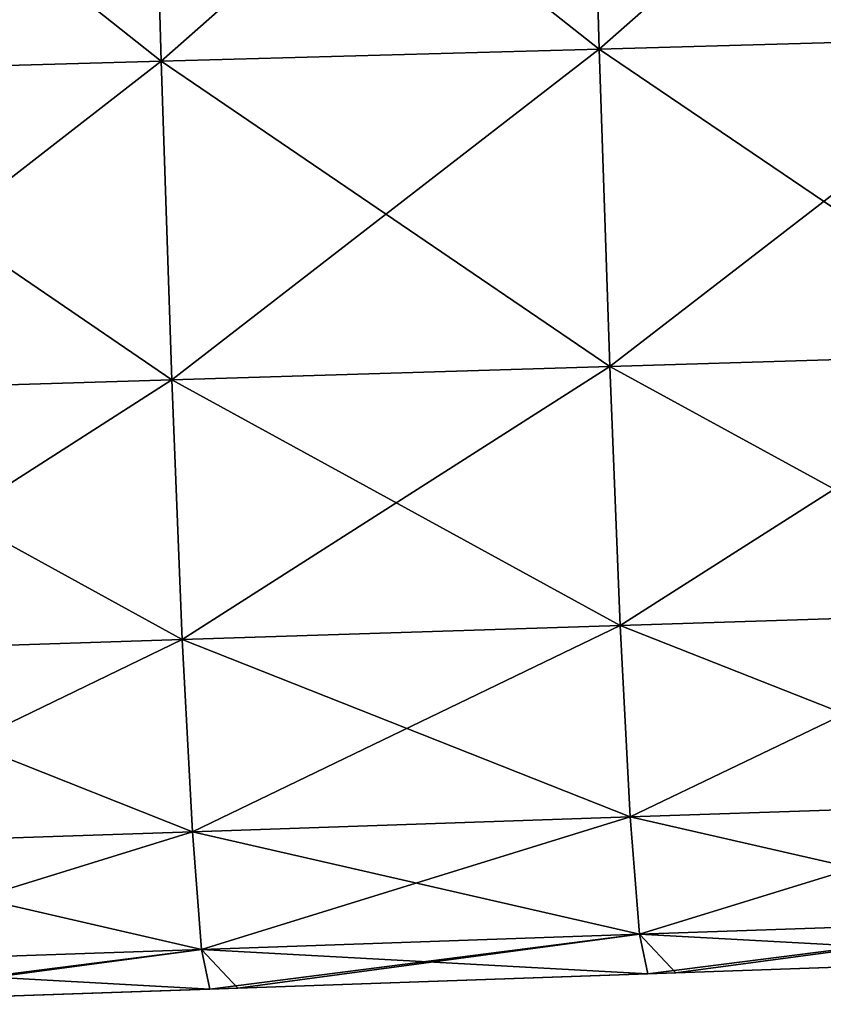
# Model space of a CAD drawing. Header units: millimetres. Extents: x -71 to 126, y -35 to 75.
# Tile 82 of 178: x 1 to 6, y -16 to -9. Entities that reach past the tile are written whole.
import ezdxf

# ---------------------------------------------------------------- set-up
doc = ezdxf.new("R2010")
doc.units = ezdxf.units.MM
doc.header["$LTSCALE"] = 52.536866
for name, color, linetype in [('11', 7, 'CONTINUOUS'), ('12', 7, 'CONTINUOUS'), ('417', 7, 'CONTINUOUS')]:
    doc.layers.add(name, color=color, linetype=linetype)

msp = doc.modelspace()

# ---------------------------------------------------------------- linework, layer by layer
at = {"layer": '11', "linetype": 'Continuous'}
for points in [[(5.229, -15.7885, 73.0372), (5.229, -15.7885, 70.0561), (8.2302, -15.6837, 70.1063), (5.229, -15.7885, 73.0372)], [(5.229, -15.7885, 73.0372), (8.2302, -15.6837, 70.1063), (8.0369, -15.6905, 73.0862), (5.229, -15.7885, 73.0372)], [(5.229, -15.7885, 70.0561), (5.229, -15.7885, 67.075), (8.2302, -15.6837, 67.1231), (5.229, -15.7885, 70.0561)], [(8.2302, -15.6837, 70.1063), (5.229, -15.7885, 70.0561), (8.2302, -15.6837, 67.1231), (8.2302, -15.6837, 70.1063)], [(5.229, -15.7885, 67.075), (5.229, -15.7885, 64.0938), (8.2302, -15.6837, 64.1398), (5.229, -15.7885, 67.075)], [(8.2302, -15.6837, 67.1231), (5.229, -15.7885, 67.075), (8.2302, -15.6837, 64.1398), (8.2302, -15.6837, 67.1231)], [(5.229, -15.7885, 64.0938), (5.229, -15.7885, 61.1127), (8.2302, -15.6837, 61.1566), (5.229, -15.7885, 64.0938)], [(8.2302, -15.6837, 64.1398), (5.229, -15.7885, 64.0938), (8.2302, -15.6837, 61.1566), (8.2302, -15.6837, 64.1398)], [(5.229, -15.7885, 61.1127), (5.229, -15.7885, 58.1316), (8.2302, -15.6837, 58.1733), (5.229, -15.7885, 61.1127)], [(8.2302, -15.6837, 61.1566), (5.229, -15.7885, 61.1127), (8.2302, -15.6837, 58.1733), (8.2302, -15.6837, 61.1566)], [(5.229, -15.7885, 58.1316), (5.229, -15.7885, 55.1505), (8.2302, -15.6837, 55.1901), (5.229, -15.7885, 58.1316)], [(8.2302, -15.6837, 58.1733), (5.229, -15.7885, 58.1316), (8.2302, -15.6837, 55.1901), (8.2302, -15.6837, 58.1733)], [(5.229, -15.7885, 55.1505), (5.229, -15.7885, 52.1694), (8.2302, -15.6837, 52.2068), (5.229, -15.7885, 55.1505)], [(8.2302, -15.6837, 55.1901), (5.229, -15.7885, 55.1505), (8.2302, -15.6837, 52.2068), (8.2302, -15.6837, 55.1901)], [(5.229, -15.7885, 52.1694), (5.229, -15.7885, 49.1883), (8.2302, -15.6837, 49.2236), (5.229, -15.7885, 52.1694)], [(8.2302, -15.6837, 52.2068), (5.229, -15.7885, 52.1694), (8.2302, -15.6837, 49.2236), (8.2302, -15.6837, 52.2068)], [(5.229, -15.7885, 49.1883), (5.229, -15.7885, 46.2072), (8.2302, -15.6837, 46.2404), (5.229, -15.7885, 49.1883)], [(8.2302, -15.6837, 49.2236), (5.229, -15.7885, 49.1883), (8.2302, -15.6837, 46.2404), (8.2302, -15.6837, 49.2236)], [(5.229, -15.7885, 46.2072), (5.229, -15.7885, 43.2261), (8.2302, -15.6837, 43.2571), (5.229, -15.7885, 46.2072)], [(8.2302, -15.6837, 46.2404), (5.229, -15.7885, 46.2072), (8.2302, -15.6837, 43.2571), (8.2302, -15.6837, 46.2404)], [(5.229, -15.7885, 43.2261), (5.229, -15.7885, 40.245), (8.2302, -15.6837, 40.2739), (5.229, -15.7885, 43.2261)], [(8.2302, -15.6837, 43.2571), (5.229, -15.7885, 43.2261), (8.2302, -15.6837, 40.2739), (8.2302, -15.6837, 43.2571)], [(5.229, -15.7885, 40.245), (5.229, -15.7885, 37.2639), (8.2302, -15.6837, 37.2906), (5.229, -15.7885, 40.245)], [(8.2302, -15.6837, 40.2739), (5.229, -15.7885, 40.245), (8.2302, -15.6837, 37.2906), (8.2302, -15.6837, 40.2739)], [(5.229, -15.7885, 37.2639), (5.229, -15.7885, 34.2828), (8.2302, -15.6837, 34.3074), (5.229, -15.7885, 37.2639)], [(8.2302, -15.6837, 37.2906), (5.229, -15.7885, 37.2639), (8.2302, -15.6837, 34.3074), (8.2302, -15.6837, 37.2906)], [(5.229, -15.7885, 34.2828), (5.229, -15.7885, 31.3016), (8.2302, -15.6837, 31.3241), (5.229, -15.7885, 34.2828)], [(8.2302, -15.6837, 34.3074), (5.229, -15.7885, 34.2828), (8.2302, -15.6837, 31.3241), (8.2302, -15.6837, 34.3074)], [(5.229, -15.7885, 31.3016), (5.229, -15.7885, 28.3205), (8.2302, -15.6837, 28.3409), (5.229, -15.7885, 31.3016)], [(8.2302, -15.6837, 31.3241), (5.229, -15.7885, 31.3016), (8.2302, -15.6837, 28.3409), (8.2302, -15.6837, 31.3241)], [(5.229, -15.7885, 28.3205), (5.229, -15.7885, 25.3394), (8.2302, -15.6837, 25.3576), (5.229, -15.7885, 28.3205)], [(8.2302, -15.6837, 28.3409), (5.229, -15.7885, 28.3205), (8.2302, -15.6837, 25.3576), (8.2302, -15.6837, 28.3409)], [(5.229, -15.7885, 25.3394), (5.229, -15.7885, 22.3583), (8.2302, -15.6837, 22.3744), (5.229, -15.7885, 25.3394)], [(8.2302, -15.6837, 25.3576), (5.229, -15.7885, 25.3394), (8.2302, -15.6837, 22.3744), (8.2302, -15.6837, 25.3576)], [(5.229, -15.7885, 22.3583), (5.229, -15.7885, 19.3772), (8.2302, -15.6837, 19.3911), (5.229, -15.7885, 22.3583)], [(8.2302, -15.6837, 22.3744), (5.229, -15.7885, 22.3583), (8.2302, -15.6837, 19.3911), (8.2302, -15.6837, 22.3744)], [(5.229, -15.7885, 19.3772), (5.229, -15.7885, 16.3961), (8.2302, -15.6837, 16.4079), (5.229, -15.7885, 19.3772)], [(8.2302, -15.6837, 19.3911), (5.229, -15.7885, 19.3772), (8.2302, -15.6837, 16.4079), (8.2302, -15.6837, 19.3911)], [(5.229, -15.7885, 16.3961), (5.229, -15.7885, 13.415), (8.2302, -15.6837, 13.4246), (5.229, -15.7885, 16.3961)], [(8.2302, -15.6837, 16.4079), (5.229, -15.7885, 16.3961), (8.2302, -15.6837, 13.4246), (8.2302, -15.6837, 16.4079)], [(5.229, -15.7885, 13.415), (5.229, -15.7885, 10.4339), (8.2302, -15.6837, 10.4414), (5.229, -15.7885, 13.415)], [(8.2302, -15.6837, 13.4246), (5.229, -15.7885, 13.415), (8.2302, -15.6837, 10.4414), (8.2302, -15.6837, 13.4246)], [(5.229, -15.7885, 10.4339), (5.229, -15.7885, 7.4528), (8.2302, -15.6837, 7.4581), (5.229, -15.7885, 10.4339)], [(8.2302, -15.6837, 10.4414), (5.229, -15.7885, 10.4339), (8.2302, -15.6837, 7.4581), (8.2302, -15.6837, 10.4414)], [(5.229, -15.7885, 7.4528), (5.229, -15.7885, 4.4717), (8.2302, -15.6837, 4.4749), (5.229, -15.7885, 7.4528)], [(8.2302, -15.6837, 7.4581), (5.229, -15.7885, 7.4528), (8.2302, -15.6837, 4.4749), (8.2302, -15.6837, 7.4581)], [(5.229, -15.7885, 4.4717), (5.229, -15.7885, 1.4906), (8.2302, -15.6837, 1.4916), (5.229, -15.7885, 4.4717)], [(8.2302, -15.6837, 4.4749), (5.229, -15.7885, 4.4717), (8.2302, -15.6837, 1.4916), (8.2302, -15.6837, 4.4749)], [(5.229, -15.7885, 1.4906), (5.229, -15.7885, -1.4906), (8.2302, -15.6837, 1.4916), (5.229, -15.7885, 1.4906)], [(5.229, -15.7885, -1.4906), (5.229, -15.7885, -4.4717), (8.2302, -15.6837, -1.4916), (5.229, -15.7885, -1.4906)], [(8.2302, -15.6837, 1.4916), (5.229, -15.7885, -1.4906), (8.2302, -15.6837, -1.4916), (8.2302, -15.6837, 1.4916)], [(5.229, -15.7885, -4.4717), (5.229, -15.7885, -7.4528), (8.2302, -15.6837, -4.4749), (5.229, -15.7885, -4.4717)], [(8.2302, -15.6837, -1.4916), (5.229, -15.7885, -4.4717), (8.2302, -15.6837, -4.4749), (8.2302, -15.6837, -1.4916)], [(5.229, -15.7885, -7.4528), (5.229, -15.7885, -10.4339), (8.2302, -15.6837, -7.4581), (5.229, -15.7885, -7.4528)], [(8.2302, -15.6837, -4.4749), (5.229, -15.7885, -7.4528), (8.2302, -15.6837, -7.4581), (8.2302, -15.6837, -4.4749)], [(5.229, -15.7885, -10.4339), (5.229, -15.7885, -13.415), (8.2302, -15.6837, -10.4414), (5.229, -15.7885, -10.4339)], [(8.2302, -15.6837, -7.4581), (5.229, -15.7885, -10.4339), (8.2302, -15.6837, -10.4414), (8.2302, -15.6837, -7.4581)], [(5.229, -15.7885, -13.415), (5.229, -15.7885, -16.3961), (8.2302, -15.6837, -13.4246), (5.229, -15.7885, -13.415)], [(8.2302, -15.6837, -10.4414), (5.229, -15.7885, -13.415), (8.2302, -15.6837, -13.4246), (8.2302, -15.6837, -10.4414)], [(5.229, -15.7885, -16.3961), (5.229, -15.7885, -19.3772), (8.2302, -15.6837, -16.4079), (5.229, -15.7885, -16.3961)], [(8.2302, -15.6837, -13.4246), (5.229, -15.7885, -16.3961), (8.2302, -15.6837, -16.4079), (8.2302, -15.6837, -13.4246)], [(5.229, -15.7885, -19.3772), (5.229, -15.7885, -22.3583), (8.2302, -15.6837, -19.3911), (5.229, -15.7885, -19.3772)], [(8.2302, -15.6837, -16.4079), (5.229, -15.7885, -19.3772), (8.2302, -15.6837, -19.3911), (8.2302, -15.6837, -16.4079)], [(5.229, -15.7885, -22.3583), (5.229, -15.7885, -25.3394), (8.2302, -15.6837, -22.3744), (5.229, -15.7885, -22.3583)], [(8.2302, -15.6837, -19.3911), (5.229, -15.7885, -22.3583), (8.2302, -15.6837, -22.3744), (8.2302, -15.6837, -19.3911)], [(5.229, -15.7885, -25.3394), (5.229, -15.7885, -28.3205), (8.2302, -15.6837, -25.3576), (5.229, -15.7885, -25.3394)], [(8.2302, -15.6837, -22.3744), (5.229, -15.7885, -25.3394), (8.2302, -15.6837, -25.3576), (8.2302, -15.6837, -22.3744)], [(5.229, -15.7885, -28.3205), (5.229, -15.7885, -31.3016), (8.2302, -15.6837, -28.3409), (5.229, -15.7885, -28.3205)], [(8.2302, -15.6837, -25.3576), (5.229, -15.7885, -28.3205), (8.2302, -15.6837, -28.3409), (8.2302, -15.6837, -25.3576)], [(5.229, -15.7885, -31.3016), (5.229, -15.7885, -34.2828), (8.2302, -15.6837, -31.3241), (5.229, -15.7885, -31.3016)], [(8.2302, -15.6837, -28.3409), (5.229, -15.7885, -31.3016), (8.2302, -15.6837, -31.3241), (8.2302, -15.6837, -28.3409)], [(5.229, -15.7885, -34.2828), (5.229, -15.7885, -37.2639), (8.2302, -15.6837, -34.3074), (5.229, -15.7885, -34.2828)], [(8.2302, -15.6837, -31.3241), (5.229, -15.7885, -34.2828), (8.2302, -15.6837, -34.3074), (8.2302, -15.6837, -31.3241)], [(5.229, -15.7885, -37.2639), (5.229, -15.7885, -40.245), (8.2302, -15.6837, -37.2906), (5.229, -15.7885, -37.2639)], [(8.2302, -15.6837, -34.3074), (5.229, -15.7885, -37.2639), (8.2302, -15.6837, -37.2906), (8.2302, -15.6837, -34.3074)], [(5.229, -15.7885, -40.245), (5.229, -15.7885, -43.2261), (8.2302, -15.6837, -40.2739), (5.229, -15.7885, -40.245)], [(8.2302, -15.6837, -37.2906), (5.229, -15.7885, -40.245), (8.2302, -15.6837, -40.2739), (8.2302, -15.6837, -37.2906)], [(5.229, -15.7885, -43.2261), (5.229, -15.7885, -46.2072), (8.2302, -15.6837, -43.2571), (5.229, -15.7885, -43.2261)], [(8.2302, -15.6837, -40.2739), (5.229, -15.7885, -43.2261), (8.2302, -15.6837, -43.2571), (8.2302, -15.6837, -40.2739)], [(5.229, -15.7885, -46.2072), (5.229, -15.7885, -49.1883), (8.2302, -15.6837, -46.2404), (5.229, -15.7885, -46.2072)], [(8.2302, -15.6837, -43.2571), (5.229, -15.7885, -46.2072), (8.2302, -15.6837, -46.2404), (8.2302, -15.6837, -43.2571)], [(5.229, -15.7885, -49.1883), (5.229, -15.7885, -52.1694), (8.2302, -15.6837, -49.2236), (5.229, -15.7885, -49.1883)], [(8.2302, -15.6837, -46.2404), (5.229, -15.7885, -49.1883), (8.2302, -15.6837, -49.2236), (8.2302, -15.6837, -46.2404)], [(5.229, -15.7885, -52.1694), (5.229, -15.7885, -55.1505), (8.2302, -15.6837, -52.2068), (5.229, -15.7885, -52.1694)], [(8.2302, -15.6837, -49.2236), (5.229, -15.7885, -52.1694), (8.2302, -15.6837, -52.2068), (8.2302, -15.6837, -49.2236)], [(5.229, -15.7885, -55.1505), (5.229, -15.7885, -58.1316), (8.2302, -15.6837, -55.1901), (5.229, -15.7885, -55.1505)], [(8.2302, -15.6837, -52.2068), (5.229, -15.7885, -55.1505), (8.2302, -15.6837, -55.1901), (8.2302, -15.6837, -52.2068)], [(5.229, -15.7885, -58.1316), (5.229, -15.7885, -61.1127), (8.2302, -15.6837, -58.1733), (5.229, -15.7885, -58.1316)], [(8.2302, -15.6837, -55.1901), (5.229, -15.7885, -58.1316), (8.2302, -15.6837, -58.1733), (8.2302, -15.6837, -55.1901)], [(5.229, -15.7885, -61.1127), (5.229, -15.7885, -64.0938), (8.2302, -15.6837, -61.1566), (5.229, -15.7885, -61.1127)], [(8.2302, -15.6837, -58.1733), (5.229, -15.7885, -61.1127), (8.2302, -15.6837, -61.1566), (8.2302, -15.6837, -58.1733)], [(5.229, -15.7885, -64.0938), (5.229, -15.7885, -67.075), (8.2302, -15.6837, -64.1398), (5.229, -15.7885, -64.0938)], [(8.2302, -15.6837, -61.1566), (5.229, -15.7885, -64.0938), (8.2302, -15.6837, -64.1398), (8.2302, -15.6837, -61.1566)], [(5.229, -15.7885, -67.075), (5.229, -15.7885, -70.0561), (8.2302, -15.6837, -67.1231), (5.229, -15.7885, -67.075)], [(8.2302, -15.6837, -64.1398), (5.229, -15.7885, -67.075), (8.2302, -15.6837, -67.1231), (8.2302, -15.6837, -64.1398)], [(5.229, -15.7885, -70.0561), (5.229, -15.7885, -73.0372), (8.2302, -15.6837, -70.1063), (5.229, -15.7885, -70.0561)], [(8.2302, -15.6837, -67.1231), (5.229, -15.7885, -70.0561), (8.2302, -15.6837, -70.1063), (8.2302, -15.6837, -67.1231)], [(8.2302, -15.6837, -70.1063), (5.229, -15.7885, -73.0372), (8.0369, -15.6905, -73.0862), (8.2302, -15.6837, -70.1063)], [(2.2279, -15.8933, 72.9848), (2.2279, -15.8933, 70.0058), (5.229, -15.7885, 70.0561), (2.2279, -15.8933, 72.9848)], [(5.0362, -15.7953, 73.0338), (2.2279, -15.8933, 72.9848), (5.229, -15.7885, 70.0561), (5.0362, -15.7953, 73.0338)], [(2.2279, -15.8933, 70.0058), (2.2279, -15.8933, 67.0268), (5.229, -15.7885, 67.075), (2.2279, -15.8933, 70.0058)], [(5.229, -15.7885, 70.0561), (2.2279, -15.8933, 70.0058), (5.229, -15.7885, 67.075), (5.229, -15.7885, 70.0561)], [(2.2279, -15.8933, 67.0268), (2.2279, -15.8933, 64.0478), (5.229, -15.7885, 64.0938), (2.2279, -15.8933, 67.0268)], [(5.229, -15.7885, 67.075), (2.2279, -15.8933, 67.0268), (5.229, -15.7885, 64.0938), (5.229, -15.7885, 67.075)], [(2.2279, -15.8933, 64.0478), (2.2279, -15.8933, 61.0689), (5.229, -15.7885, 61.1127), (2.2279, -15.8933, 64.0478)], [(5.229, -15.7885, 64.0938), (2.2279, -15.8933, 64.0478), (5.229, -15.7885, 61.1127), (5.229, -15.7885, 64.0938)], [(2.2279, -15.8933, 61.0689), (2.2279, -15.8933, 58.0899), (5.229, -15.7885, 58.1316), (2.2279, -15.8933, 61.0689)], [(5.229, -15.7885, 61.1127), (2.2279, -15.8933, 61.0689), (5.229, -15.7885, 58.1316), (5.229, -15.7885, 61.1127)], [(2.2279, -15.8933, 58.0899), (2.2279, -15.8933, 55.1109), (5.229, -15.7885, 55.1505), (2.2279, -15.8933, 58.0899)], [(5.229, -15.7885, 58.1316), (2.2279, -15.8933, 58.0899), (5.229, -15.7885, 55.1505), (5.229, -15.7885, 58.1316)], [(2.2279, -15.8933, 55.1109), (2.2279, -15.8933, 52.132), (5.229, -15.7885, 52.1694), (2.2279, -15.8933, 55.1109)], [(5.229, -15.7885, 55.1505), (2.2279, -15.8933, 55.1109), (5.229, -15.7885, 52.1694), (5.229, -15.7885, 55.1505)], [(2.2279, -15.8933, 52.132), (2.2279, -15.8933, 49.153), (5.229, -15.7885, 49.1883), (2.2279, -15.8933, 52.132)], [(5.229, -15.7885, 52.1694), (2.2279, -15.8933, 52.132), (5.229, -15.7885, 49.1883), (5.229, -15.7885, 52.1694)], [(2.2279, -15.8933, 49.153), (2.2279, -15.8933, 46.174), (5.229, -15.7885, 46.2072), (2.2279, -15.8933, 49.153)], [(5.229, -15.7885, 49.1883), (2.2279, -15.8933, 49.153), (5.229, -15.7885, 46.2072), (5.229, -15.7885, 49.1883)], [(2.2279, -15.8933, 46.174), (2.2279, -15.8933, 43.1951), (5.229, -15.7885, 43.2261), (2.2279, -15.8933, 46.174)], [(5.229, -15.7885, 46.2072), (2.2279, -15.8933, 46.174), (5.229, -15.7885, 43.2261), (5.229, -15.7885, 46.2072)], [(2.2279, -15.8933, 43.1951), (2.2279, -15.8933, 40.2161), (5.229, -15.7885, 40.245), (2.2279, -15.8933, 43.1951)], [(5.229, -15.7885, 43.2261), (2.2279, -15.8933, 43.1951), (5.229, -15.7885, 40.245), (5.229, -15.7885, 43.2261)], [(2.2279, -15.8933, 40.2161), (2.2279, -15.8933, 37.2371), (5.229, -15.7885, 37.2639), (2.2279, -15.8933, 40.2161)], [(5.229, -15.7885, 40.245), (2.2279, -15.8933, 40.2161), (5.229, -15.7885, 37.2639), (5.229, -15.7885, 40.245)], [(2.2279, -15.8933, 37.2371), (2.2279, -15.8933, 34.2581), (5.229, -15.7885, 34.2828), (2.2279, -15.8933, 37.2371)], [(5.229, -15.7885, 37.2639), (2.2279, -15.8933, 37.2371), (5.229, -15.7885, 34.2828), (5.229, -15.7885, 37.2639)], [(2.2279, -15.8933, 34.2581), (2.2279, -15.8933, 31.2792), (5.229, -15.7885, 31.3016), (2.2279, -15.8933, 34.2581)], [(5.229, -15.7885, 34.2828), (2.2279, -15.8933, 34.2581), (5.229, -15.7885, 31.3016), (5.229, -15.7885, 34.2828)], [(2.2279, -15.8933, 31.2792), (2.2279, -15.8933, 28.3002), (5.229, -15.7885, 28.3205), (2.2279, -15.8933, 31.2792)], [(5.229, -15.7885, 31.3016), (2.2279, -15.8933, 31.2792), (5.229, -15.7885, 28.3205), (5.229, -15.7885, 31.3016)], [(2.2279, -15.8933, 28.3002), (2.2279, -15.8933, 25.3212), (5.229, -15.7885, 25.3394), (2.2279, -15.8933, 28.3002)], [(5.229, -15.7885, 28.3205), (2.2279, -15.8933, 28.3002), (5.229, -15.7885, 25.3394), (5.229, -15.7885, 28.3205)], [(2.2279, -15.8933, 25.3212), (2.2279, -15.8933, 22.3423), (5.229, -15.7885, 22.3583), (2.2279, -15.8933, 25.3212)], [(5.229, -15.7885, 25.3394), (2.2279, -15.8933, 25.3212), (5.229, -15.7885, 22.3583), (5.229, -15.7885, 25.3394)], [(2.2279, -15.8933, 22.3423), (2.2279, -15.8933, 19.3633), (5.229, -15.7885, 19.3772), (2.2279, -15.8933, 22.3423)], [(5.229, -15.7885, 22.3583), (2.2279, -15.8933, 22.3423), (5.229, -15.7885, 19.3772), (5.229, -15.7885, 22.3583)], [(2.2279, -15.8933, 19.3633), (2.2279, -15.8933, 16.3843), (5.229, -15.7885, 16.3961), (2.2279, -15.8933, 19.3633)], [(5.229, -15.7885, 19.3772), (2.2279, -15.8933, 19.3633), (5.229, -15.7885, 16.3961), (5.229, -15.7885, 19.3772)], [(2.2279, -15.8933, 16.3843), (2.2279, -15.8933, 13.4054), (5.229, -15.7885, 13.415), (2.2279, -15.8933, 16.3843)], [(5.229, -15.7885, 16.3961), (2.2279, -15.8933, 16.3843), (5.229, -15.7885, 13.415), (5.229, -15.7885, 16.3961)], [(2.2279, -15.8933, 13.4054), (2.2279, -15.8933, 10.4264), (5.229, -15.7885, 10.4339), (2.2279, -15.8933, 13.4054)], [(5.229, -15.7885, 13.415), (2.2279, -15.8933, 13.4054), (5.229, -15.7885, 10.4339), (5.229, -15.7885, 13.415)], [(2.2279, -15.8933, 10.4264), (2.2279, -15.8933, 7.4474), (5.229, -15.7885, 7.4528), (2.2279, -15.8933, 10.4264)], [(5.229, -15.7885, 10.4339), (2.2279, -15.8933, 10.4264), (5.229, -15.7885, 7.4528), (5.229, -15.7885, 10.4339)], [(2.2279, -15.8933, 7.4474), (2.2279, -15.8933, 4.4685), (5.229, -15.7885, 4.4717), (2.2279, -15.8933, 7.4474)], [(5.229, -15.7885, 7.4528), (2.2279, -15.8933, 7.4474), (5.229, -15.7885, 4.4717), (5.229, -15.7885, 7.4528)], [(2.2279, -15.8933, 4.4685), (2.2279, -15.8933, 1.4895), (5.229, -15.7885, 1.4906), (2.2279, -15.8933, 4.4685)], [(5.229, -15.7885, 4.4717), (2.2279, -15.8933, 4.4685), (5.229, -15.7885, 1.4906), (5.229, -15.7885, 4.4717)], [(2.2279, -15.8933, 1.4895), (2.2279, -15.8933, -1.4895), (5.229, -15.7885, 1.4906), (2.2279, -15.8933, 1.4895)], [(2.2279, -15.8933, -1.4895), (2.2279, -15.8933, -4.4685), (5.229, -15.7885, -1.4906), (2.2279, -15.8933, -1.4895)], [(5.229, -15.7885, 1.4906), (2.2279, -15.8933, -1.4895), (5.229, -15.7885, -1.4906), (5.229, -15.7885, 1.4906)], [(2.2279, -15.8933, -4.4685), (2.2279, -15.8933, -7.4474), (5.229, -15.7885, -4.4717), (2.2279, -15.8933, -4.4685)], [(5.229, -15.7885, -1.4906), (2.2279, -15.8933, -4.4685), (5.229, -15.7885, -4.4717), (5.229, -15.7885, -1.4906)], [(2.2279, -15.8933, -7.4474), (2.2279, -15.8933, -10.4264), (5.229, -15.7885, -7.4528), (2.2279, -15.8933, -7.4474)], [(5.229, -15.7885, -4.4717), (2.2279, -15.8933, -7.4474), (5.229, -15.7885, -7.4528), (5.229, -15.7885, -4.4717)], [(2.2279, -15.8933, -10.4264), (2.2279, -15.8933, -13.4054), (5.229, -15.7885, -10.4339), (2.2279, -15.8933, -10.4264)], [(5.229, -15.7885, -7.4528), (2.2279, -15.8933, -10.4264), (5.229, -15.7885, -10.4339), (5.229, -15.7885, -7.4528)], [(2.2279, -15.8933, -13.4054), (2.2279, -15.8933, -16.3843), (5.229, -15.7885, -13.415), (2.2279, -15.8933, -13.4054)], [(5.229, -15.7885, -10.4339), (2.2279, -15.8933, -13.4054), (5.229, -15.7885, -13.415), (5.229, -15.7885, -10.4339)], [(2.2279, -15.8933, -16.3843), (2.2279, -15.8933, -19.3633), (5.229, -15.7885, -16.3961), (2.2279, -15.8933, -16.3843)], [(5.229, -15.7885, -13.415), (2.2279, -15.8933, -16.3843), (5.229, -15.7885, -16.3961), (5.229, -15.7885, -13.415)], [(2.2279, -15.8933, -19.3633), (2.2279, -15.8933, -22.3423), (5.229, -15.7885, -19.3772), (2.2279, -15.8933, -19.3633)], [(5.229, -15.7885, -16.3961), (2.2279, -15.8933, -19.3633), (5.229, -15.7885, -19.3772), (5.229, -15.7885, -16.3961)], [(2.2279, -15.8933, -22.3423), (2.2279, -15.8933, -25.3212), (5.229, -15.7885, -22.3583), (2.2279, -15.8933, -22.3423)], [(5.229, -15.7885, -19.3772), (2.2279, -15.8933, -22.3423), (5.229, -15.7885, -22.3583), (5.229, -15.7885, -19.3772)], [(2.2279, -15.8933, -25.3212), (2.2279, -15.8933, -28.3002), (5.229, -15.7885, -25.3394), (2.2279, -15.8933, -25.3212)], [(5.229, -15.7885, -22.3583), (2.2279, -15.8933, -25.3212), (5.229, -15.7885, -25.3394), (5.229, -15.7885, -22.3583)], [(2.2279, -15.8933, -28.3002), (2.2279, -15.8933, -31.2792), (5.229, -15.7885, -28.3205), (2.2279, -15.8933, -28.3002)], [(5.229, -15.7885, -25.3394), (2.2279, -15.8933, -28.3002), (5.229, -15.7885, -28.3205), (5.229, -15.7885, -25.3394)], [(2.2279, -15.8933, -31.2792), (2.2279, -15.8933, -34.2581), (5.229, -15.7885, -31.3016), (2.2279, -15.8933, -31.2792)], [(5.229, -15.7885, -28.3205), (2.2279, -15.8933, -31.2792), (5.229, -15.7885, -31.3016), (5.229, -15.7885, -28.3205)], [(2.2279, -15.8933, -34.2581), (2.2279, -15.8933, -37.2371), (5.229, -15.7885, -34.2828), (2.2279, -15.8933, -34.2581)], [(5.229, -15.7885, -31.3016), (2.2279, -15.8933, -34.2581), (5.229, -15.7885, -34.2828), (5.229, -15.7885, -31.3016)], [(2.2279, -15.8933, -37.2371), (2.2279, -15.8933, -40.2161), (5.229, -15.7885, -37.2639), (2.2279, -15.8933, -37.2371)], [(5.229, -15.7885, -34.2828), (2.2279, -15.8933, -37.2371), (5.229, -15.7885, -37.2639), (5.229, -15.7885, -34.2828)], [(2.2279, -15.8933, -40.2161), (2.2279, -15.8933, -43.1951), (5.229, -15.7885, -40.245), (2.2279, -15.8933, -40.2161)], [(5.229, -15.7885, -37.2639), (2.2279, -15.8933, -40.2161), (5.229, -15.7885, -40.245), (5.229, -15.7885, -37.2639)], [(2.2279, -15.8933, -43.1951), (2.2279, -15.8933, -46.174), (5.229, -15.7885, -43.2261), (2.2279, -15.8933, -43.1951)], [(5.229, -15.7885, -40.245), (2.2279, -15.8933, -43.1951), (5.229, -15.7885, -43.2261), (5.229, -15.7885, -40.245)], [(2.2279, -15.8933, -46.174), (2.2279, -15.8933, -49.153), (5.229, -15.7885, -46.2072), (2.2279, -15.8933, -46.174)], [(5.229, -15.7885, -43.2261), (2.2279, -15.8933, -46.174), (5.229, -15.7885, -46.2072), (5.229, -15.7885, -43.2261)], [(2.2279, -15.8933, -49.153), (2.2279, -15.8933, -52.132), (5.229, -15.7885, -49.1883), (2.2279, -15.8933, -49.153)], [(5.229, -15.7885, -46.2072), (2.2279, -15.8933, -49.153), (5.229, -15.7885, -49.1883), (5.229, -15.7885, -46.2072)], [(2.2279, -15.8933, -52.132), (2.2279, -15.8933, -55.1109), (5.229, -15.7885, -52.1694), (2.2279, -15.8933, -52.132)], [(5.229, -15.7885, -49.1883), (2.2279, -15.8933, -52.132), (5.229, -15.7885, -52.1694), (5.229, -15.7885, -49.1883)], [(2.2279, -15.8933, -55.1109), (2.2279, -15.8933, -58.0899), (5.229, -15.7885, -55.1505), (2.2279, -15.8933, -55.1109)], [(5.229, -15.7885, -52.1694), (2.2279, -15.8933, -55.1109), (5.229, -15.7885, -55.1505), (5.229, -15.7885, -52.1694)], [(2.2279, -15.8933, -58.0899), (2.2279, -15.8933, -61.0689), (5.229, -15.7885, -58.1316), (2.2279, -15.8933, -58.0899)], [(5.229, -15.7885, -55.1505), (2.2279, -15.8933, -58.0899), (5.229, -15.7885, -58.1316), (5.229, -15.7885, -55.1505)], [(2.2279, -15.8933, -61.0689), (2.2279, -15.8933, -64.0478), (5.229, -15.7885, -61.1127), (2.2279, -15.8933, -61.0689)], [(5.229, -15.7885, -58.1316), (2.2279, -15.8933, -61.0689), (5.229, -15.7885, -61.1127), (5.229, -15.7885, -58.1316)], [(2.2279, -15.8933, -64.0478), (2.2279, -15.8933, -67.0268), (5.229, -15.7885, -64.0938), (2.2279, -15.8933, -64.0478)], [(5.229, -15.7885, -61.1127), (2.2279, -15.8933, -64.0478), (5.229, -15.7885, -64.0938), (5.229, -15.7885, -61.1127)], [(2.2279, -15.8933, -67.0268), (2.2279, -15.8933, -70.0058), (5.229, -15.7885, -67.075), (2.2279, -15.8933, -67.0268)], [(5.229, -15.7885, -64.0938), (2.2279, -15.8933, -67.0268), (5.229, -15.7885, -67.075), (5.229, -15.7885, -64.0938)], [(2.2279, -15.8933, -70.0058), (2.2279, -15.8933, -72.9848), (5.229, -15.7885, -70.0561), (2.2279, -15.8933, -70.0058)], [(5.229, -15.7885, -67.075), (2.2279, -15.8933, -70.0058), (5.229, -15.7885, -70.0561), (5.229, -15.7885, -67.075)], [(5.229, -15.7885, -70.0561), (2.2279, -15.8933, -72.9848), (5.0362, -15.7953, -73.0338), (5.229, -15.7885, -70.0561)], [(5.229, -15.7885, 73.0372), (5.0362, -15.7953, 73.0338), (5.229, -15.7885, 70.0561), (5.229, -15.7885, 73.0372)], [(5.229, -15.7885, -73.0372), (5.229, -15.7885, -70.0561), (5.0362, -15.7953, -73.0338), (5.229, -15.7885, -73.0372)], [(-0.7733, -15.9981, 72.9323), (-0.7733, -15.9981, 69.9555), (2.2279, -15.8933, 70.0058), (-0.7733, -15.9981, 72.9323)], [(2.0355, -15.9001, 72.9814), (-0.7733, -15.9981, 72.9323), (2.2279, -15.8933, 70.0058), (2.0355, -15.9001, 72.9814)], [(-0.7733, -15.9981, 69.9555), (-0.7733, -15.9981, 66.9787), (2.2279, -15.8933, 67.0268), (-0.7733, -15.9981, 69.9555)], [(2.2279, -15.8933, 70.0058), (-0.7733, -15.9981, 69.9555), (2.2279, -15.8933, 67.0268), (2.2279, -15.8933, 70.0058)], [(-0.7733, -15.9981, 66.9787), (-0.7733, -15.9981, 64.0018), (2.2279, -15.8933, 64.0478), (-0.7733, -15.9981, 66.9787)], [(2.2279, -15.8933, 67.0268), (-0.7733, -15.9981, 66.9787), (2.2279, -15.8933, 64.0478), (2.2279, -15.8933, 67.0268)], [(-0.7733, -15.9981, 64.0018), (-0.7733, -15.9981, 61.025), (2.2279, -15.8933, 61.0689), (-0.7733, -15.9981, 64.0018)], [(2.2279, -15.8933, 64.0478), (-0.7733, -15.9981, 64.0018), (2.2279, -15.8933, 61.0689), (2.2279, -15.8933, 64.0478)], [(-0.7733, -15.9981, 61.025), (-0.7733, -15.9981, 58.0482), (2.2279, -15.8933, 58.0899), (-0.7733, -15.9981, 61.025)], [(2.2279, -15.8933, 61.0689), (-0.7733, -15.9981, 61.025), (2.2279, -15.8933, 58.0899), (2.2279, -15.8933, 61.0689)], [(-0.7733, -15.9981, 58.0482), (-0.7733, -15.9981, 55.0714), (2.2279, -15.8933, 55.1109), (-0.7733, -15.9981, 58.0482)], [(2.2279, -15.8933, 58.0899), (-0.7733, -15.9981, 58.0482), (2.2279, -15.8933, 55.1109), (2.2279, -15.8933, 58.0899)], [(-0.7733, -15.9981, 55.0714), (-0.7733, -15.9981, 52.0945), (2.2279, -15.8933, 52.132), (-0.7733, -15.9981, 55.0714)], [(2.2279, -15.8933, 55.1109), (-0.7733, -15.9981, 55.0714), (2.2279, -15.8933, 52.132), (2.2279, -15.8933, 55.1109)], [(-0.7733, -15.9981, 52.0945), (-0.7733, -15.9981, 49.1177), (2.2279, -15.8933, 49.153), (-0.7733, -15.9981, 52.0945)], [(2.2279, -15.8933, 52.132), (-0.7733, -15.9981, 52.0945), (2.2279, -15.8933, 49.153), (2.2279, -15.8933, 52.132)], [(-0.7733, -15.9981, 49.1177), (-0.7733, -15.9981, 46.1409), (2.2279, -15.8933, 46.174), (-0.7733, -15.9981, 49.1177)], [(2.2279, -15.8933, 49.153), (-0.7733, -15.9981, 49.1177), (2.2279, -15.8933, 46.174), (2.2279, -15.8933, 49.153)], [(-0.7733, -15.9981, 46.1409), (-0.7733, -15.9981, 43.164), (2.2279, -15.8933, 43.1951), (-0.7733, -15.9981, 46.1409)], [(2.2279, -15.8933, 46.174), (-0.7733, -15.9981, 46.1409), (2.2279, -15.8933, 43.1951), (2.2279, -15.8933, 46.174)], [(-0.7733, -15.9981, 43.164), (-0.7733, -15.9981, 40.1872), (2.2279, -15.8933, 40.2161), (-0.7733, -15.9981, 43.164)], [(2.2279, -15.8933, 43.1951), (-0.7733, -15.9981, 43.164), (2.2279, -15.8933, 40.2161), (2.2279, -15.8933, 43.1951)], [(-0.7733, -15.9981, 40.1872), (-0.7733, -15.9981, 37.2104), (2.2279, -15.8933, 37.2371), (-0.7733, -15.9981, 40.1872)], [(2.2279, -15.8933, 40.2161), (-0.7733, -15.9981, 40.1872), (2.2279, -15.8933, 37.2371), (2.2279, -15.8933, 40.2161)], [(-0.7733, -15.9981, 37.2104), (-0.7733, -15.9981, 34.2335), (2.2279, -15.8933, 34.2581), (-0.7733, -15.9981, 37.2104)], [(2.2279, -15.8933, 37.2371), (-0.7733, -15.9981, 37.2104), (2.2279, -15.8933, 34.2581), (2.2279, -15.8933, 37.2371)], [(-0.7733, -15.9981, 34.2335), (-0.7733, -15.9981, 31.2567), (2.2279, -15.8933, 31.2792), (-0.7733, -15.9981, 34.2335)], [(2.2279, -15.8933, 34.2581), (-0.7733, -15.9981, 34.2335), (2.2279, -15.8933, 31.2792), (2.2279, -15.8933, 34.2581)], [(-0.7733, -15.9981, 31.2567), (-0.7733, -15.9981, 28.2799), (2.2279, -15.8933, 28.3002), (-0.7733, -15.9981, 31.2567)], [(2.2279, -15.8933, 31.2792), (-0.7733, -15.9981, 31.2567), (2.2279, -15.8933, 28.3002), (2.2279, -15.8933, 31.2792)], [(-0.7733, -15.9981, 28.2799), (-0.7733, -15.9981, 25.3031), (2.2279, -15.8933, 25.3212), (-0.7733, -15.9981, 28.2799)], [(2.2279, -15.8933, 28.3002), (-0.7733, -15.9981, 28.2799), (2.2279, -15.8933, 25.3212), (2.2279, -15.8933, 28.3002)], [(-0.7733, -15.9981, 25.3031), (-0.7733, -15.9981, 22.3262), (2.2279, -15.8933, 22.3423), (-0.7733, -15.9981, 25.3031)], [(2.2279, -15.8933, 25.3212), (-0.7733, -15.9981, 25.3031), (2.2279, -15.8933, 22.3423), (2.2279, -15.8933, 25.3212)], [(-0.7733, -15.9981, 22.3262), (-0.7733, -15.9981, 19.3494), (2.2279, -15.8933, 19.3633), (-0.7733, -15.9981, 22.3262)], [(2.2279, -15.8933, 22.3423), (-0.7733, -15.9981, 22.3262), (2.2279, -15.8933, 19.3633), (2.2279, -15.8933, 22.3423)], [(-0.7733, -15.9981, 19.3494), (-0.7733, -15.9981, 16.3726), (2.2279, -15.8933, 16.3843), (-0.7733, -15.9981, 19.3494)], [(2.2279, -15.8933, 19.3633), (-0.7733, -15.9981, 19.3494), (2.2279, -15.8933, 16.3843), (2.2279, -15.8933, 19.3633)], [(-0.7733, -15.9981, 16.3726), (-0.7733, -15.9981, 13.3957), (2.2279, -15.8933, 13.4054), (-0.7733, -15.9981, 16.3726)], [(2.2279, -15.8933, 16.3843), (-0.7733, -15.9981, 16.3726), (2.2279, -15.8933, 13.4054), (2.2279, -15.8933, 16.3843)], [(-0.7733, -15.9981, 13.3957), (-0.7733, -15.9981, 10.4189), (2.2279, -15.8933, 10.4264), (-0.7733, -15.9981, 13.3957)], [(2.2279, -15.8933, 13.4054), (-0.7733, -15.9981, 13.3957), (2.2279, -15.8933, 10.4264), (2.2279, -15.8933, 13.4054)], [(-0.7733, -15.9981, 10.4189), (-0.7733, -15.9981, 7.4421), (2.2279, -15.8933, 7.4474), (-0.7733, -15.9981, 10.4189)], [(2.2279, -15.8933, 10.4264), (-0.7733, -15.9981, 10.4189), (2.2279, -15.8933, 7.4474), (2.2279, -15.8933, 10.4264)], [(-0.7733, -15.9981, 7.4421), (-0.7733, -15.9981, 4.4652), (2.2279, -15.8933, 4.4685), (-0.7733, -15.9981, 7.4421)], [(2.2279, -15.8933, 7.4474), (-0.7733, -15.9981, 7.4421), (2.2279, -15.8933, 4.4685), (2.2279, -15.8933, 7.4474)], [(-0.7733, -15.9981, 4.4652), (-0.7733, -15.9981, 1.4884), (2.2279, -15.8933, 1.4895), (-0.7733, -15.9981, 4.4652)], [(2.2279, -15.8933, 4.4685), (-0.7733, -15.9981, 4.4652), (2.2279, -15.8933, 1.4895), (2.2279, -15.8933, 4.4685)], [(-0.7733, -15.9981, 1.4884), (-0.7733, -15.9981, -1.4884), (2.2279, -15.8933, 1.4895), (-0.7733, -15.9981, 1.4884)], [(-0.7733, -15.9981, -1.4884), (-0.7733, -15.9981, -4.4652), (2.2279, -15.8933, -1.4895), (-0.7733, -15.9981, -1.4884)], [(2.2279, -15.8933, 1.4895), (-0.7733, -15.9981, -1.4884), (2.2279, -15.8933, -1.4895), (2.2279, -15.8933, 1.4895)], [(-0.7733, -15.9981, -4.4652), (-0.7733, -15.9981, -7.4421), (2.2279, -15.8933, -4.4685), (-0.7733, -15.9981, -4.4652)], [(2.2279, -15.8933, -1.4895), (-0.7733, -15.9981, -4.4652), (2.2279, -15.8933, -4.4685), (2.2279, -15.8933, -1.4895)], [(-0.7733, -15.9981, -7.4421), (-0.7733, -15.9981, -10.4189), (2.2279, -15.8933, -7.4474), (-0.7733, -15.9981, -7.4421)], [(2.2279, -15.8933, -4.4685), (-0.7733, -15.9981, -7.4421), (2.2279, -15.8933, -7.4474), (2.2279, -15.8933, -4.4685)], [(-0.7733, -15.9981, -10.4189), (-0.7733, -15.9981, -13.3957), (2.2279, -15.8933, -10.4264), (-0.7733, -15.9981, -10.4189)], [(2.2279, -15.8933, -7.4474), (-0.7733, -15.9981, -10.4189), (2.2279, -15.8933, -10.4264), (2.2279, -15.8933, -7.4474)], [(-0.7733, -15.9981, -13.3957), (-0.7733, -15.9981, -16.3726), (2.2279, -15.8933, -13.4054), (-0.7733, -15.9981, -13.3957)], [(2.2279, -15.8933, -10.4264), (-0.7733, -15.9981, -13.3957), (2.2279, -15.8933, -13.4054), (2.2279, -15.8933, -10.4264)], [(-0.7733, -15.9981, -16.3726), (-0.7733, -15.9981, -19.3494), (2.2279, -15.8933, -16.3843), (-0.7733, -15.9981, -16.3726)], [(2.2279, -15.8933, -13.4054), (-0.7733, -15.9981, -16.3726), (2.2279, -15.8933, -16.3843), (2.2279, -15.8933, -13.4054)], [(-0.7733, -15.9981, -19.3494), (-0.7733, -15.9981, -22.3262), (2.2279, -15.8933, -19.3633), (-0.7733, -15.9981, -19.3494)], [(2.2279, -15.8933, -16.3843), (-0.7733, -15.9981, -19.3494), (2.2279, -15.8933, -19.3633), (2.2279, -15.8933, -16.3843)], [(-0.7733, -15.9981, -22.3262), (-0.7733, -15.9981, -25.3031), (2.2279, -15.8933, -22.3423), (-0.7733, -15.9981, -22.3262)], [(2.2279, -15.8933, -19.3633), (-0.7733, -15.9981, -22.3262), (2.2279, -15.8933, -22.3423), (2.2279, -15.8933, -19.3633)], [(-0.7733, -15.9981, -25.3031), (-0.7733, -15.9981, -28.2799), (2.2279, -15.8933, -25.3212), (-0.7733, -15.9981, -25.3031)], [(2.2279, -15.8933, -22.3423), (-0.7733, -15.9981, -25.3031), (2.2279, -15.8933, -25.3212), (2.2279, -15.8933, -22.3423)], [(-0.7733, -15.9981, -28.2799), (-0.7733, -15.9981, -31.2567), (2.2279, -15.8933, -28.3002), (-0.7733, -15.9981, -28.2799)], [(2.2279, -15.8933, -25.3212), (-0.7733, -15.9981, -28.2799), (2.2279, -15.8933, -28.3002), (2.2279, -15.8933, -25.3212)], [(-0.7733, -15.9981, -31.2567), (-0.7733, -15.9981, -34.2335), (2.2279, -15.8933, -31.2792), (-0.7733, -15.9981, -31.2567)], [(2.2279, -15.8933, -28.3002), (-0.7733, -15.9981, -31.2567), (2.2279, -15.8933, -31.2792), (2.2279, -15.8933, -28.3002)], [(-0.7733, -15.9981, -34.2335), (-0.7733, -15.9981, -37.2104), (2.2279, -15.8933, -34.2581), (-0.7733, -15.9981, -34.2335)], [(2.2279, -15.8933, -31.2792), (-0.7733, -15.9981, -34.2335), (2.2279, -15.8933, -34.2581), (2.2279, -15.8933, -31.2792)], [(-0.7733, -15.9981, -37.2104), (-0.7733, -15.9981, -40.1872), (2.2279, -15.8933, -37.2371), (-0.7733, -15.9981, -37.2104)], [(2.2279, -15.8933, -34.2581), (-0.7733, -15.9981, -37.2104), (2.2279, -15.8933, -37.2371), (2.2279, -15.8933, -34.2581)], [(-0.7733, -15.9981, -40.1872), (-0.7733, -15.9981, -43.164), (2.2279, -15.8933, -40.2161), (-0.7733, -15.9981, -40.1872)], [(2.2279, -15.8933, -37.2371), (-0.7733, -15.9981, -40.1872), (2.2279, -15.8933, -40.2161), (2.2279, -15.8933, -37.2371)], [(-0.7733, -15.9981, -43.164), (-0.7733, -15.9981, -46.1409), (2.2279, -15.8933, -43.1951), (-0.7733, -15.9981, -43.164)], [(2.2279, -15.8933, -40.2161), (-0.7733, -15.9981, -43.164), (2.2279, -15.8933, -43.1951), (2.2279, -15.8933, -40.2161)], [(-0.7733, -15.9981, -46.1409), (-0.7733, -15.9981, -49.1177), (2.2279, -15.8933, -46.174), (-0.7733, -15.9981, -46.1409)], [(2.2279, -15.8933, -43.1951), (-0.7733, -15.9981, -46.1409), (2.2279, -15.8933, -46.174), (2.2279, -15.8933, -43.1951)], [(-0.7733, -15.9981, -49.1177), (-0.7733, -15.9981, -52.0945), (2.2279, -15.8933, -49.153), (-0.7733, -15.9981, -49.1177)], [(2.2279, -15.8933, -46.174), (-0.7733, -15.9981, -49.1177), (2.2279, -15.8933, -49.153), (2.2279, -15.8933, -46.174)], [(-0.7733, -15.9981, -52.0945), (-0.7733, -15.9981, -55.0714), (2.2279, -15.8933, -52.132), (-0.7733, -15.9981, -52.0945)], [(2.2279, -15.8933, -49.153), (-0.7733, -15.9981, -52.0945), (2.2279, -15.8933, -52.132), (2.2279, -15.8933, -49.153)], [(-0.7733, -15.9981, -55.0714), (-0.7733, -15.9981, -58.0482), (2.2279, -15.8933, -55.1109), (-0.7733, -15.9981, -55.0714)], [(2.2279, -15.8933, -52.132), (-0.7733, -15.9981, -55.0714), (2.2279, -15.8933, -55.1109), (2.2279, -15.8933, -52.132)], [(-0.7733, -15.9981, -58.0482), (-0.7733, -15.9981, -61.025), (2.2279, -15.8933, -58.0899), (-0.7733, -15.9981, -58.0482)], [(2.2279, -15.8933, -55.1109), (-0.7733, -15.9981, -58.0482), (2.2279, -15.8933, -58.0899), (2.2279, -15.8933, -55.1109)], [(-0.7733, -15.9981, -61.025), (-0.7733, -15.9981, -64.0018), (2.2279, -15.8933, -61.0689), (-0.7733, -15.9981, -61.025)], [(2.2279, -15.8933, -58.0899), (-0.7733, -15.9981, -61.025), (2.2279, -15.8933, -61.0689), (2.2279, -15.8933, -58.0899)], [(-0.7733, -15.9981, -64.0018), (-0.7733, -15.9981, -66.9787), (2.2279, -15.8933, -64.0478), (-0.7733, -15.9981, -64.0018)], [(2.2279, -15.8933, -61.0689), (-0.7733, -15.9981, -64.0018), (2.2279, -15.8933, -64.0478), (2.2279, -15.8933, -61.0689)], [(-0.7733, -15.9981, -66.9787), (-0.7733, -15.9981, -69.9555), (2.2279, -15.8933, -67.0268), (-0.7733, -15.9981, -66.9787)], [(2.2279, -15.8933, -64.0478), (-0.7733, -15.9981, -66.9787), (2.2279, -15.8933, -67.0268), (2.2279, -15.8933, -64.0478)], [(-0.7733, -15.9981, -69.9555), (-0.7733, -15.9981, -72.9323), (2.2279, -15.8933, -70.0058), (-0.7733, -15.9981, -69.9555)], [(2.2279, -15.8933, -67.0268), (-0.7733, -15.9981, -69.9555), (2.2279, -15.8933, -70.0058), (2.2279, -15.8933, -67.0268)], [(2.2279, -15.8933, -70.0058), (-0.7733, -15.9981, -72.9323), (2.0355, -15.9001, -72.9814), (2.2279, -15.8933, -70.0058)], [(2.2279, -15.8933, 72.9848), (2.0355, -15.9001, 72.9814), (2.2279, -15.8933, 70.0058), (2.2279, -15.8933, 72.9848)], [(2.2279, -15.8933, -72.9848), (2.2279, -15.8933, -70.0058), (2.0355, -15.9001, -72.9814), (2.2279, -15.8933, -72.9848)]]:
    msp.add_3dface(points, dxfattribs=at)
at = {"layer": '12', "linetype": 'Continuous'}
for points in [[(7.705, -9.3743, -85.7855), (4.6324, -6.9541, -87.326), (7.6344, -6.8784, -87.3315), (7.705, -9.3743, -85.7855)], [(4.7032, -9.4583, -85.7749), (1.6304, -7.0299, -87.3205), (4.6324, -6.9541, -87.326), (4.7032, -9.4583, -85.7749)], [(4.7032, -9.4583, -85.7749), (4.6324, -6.9541, -87.326), (7.705, -9.3743, -85.7855), (4.7032, -9.4583, -85.7749)], [(1.7014, -9.5423, -85.7643), (-1.3717, -7.1057, -87.315), (1.6304, -7.0299, -87.3205), (1.7014, -9.5423, -85.7643)], [(1.7014, -9.5423, -85.7643), (1.6304, -7.0299, -87.3205), (4.7032, -9.4583, -85.7749), (1.7014, -9.5423, -85.7643)], [(-1.3004, -9.6262, -85.7537), (-1.3717, -7.1057, -87.315), (1.7014, -9.5423, -85.7643), (-1.3004, -9.6262, -85.7537)], [(7.7774, -11.5434, -83.8069), (4.7032, -9.4583, -85.7749), (7.705, -9.3743, -85.7855), (7.7774, -11.5434, -83.8069)], [(4.7758, -11.6345, -83.7898), (1.7014, -9.5423, -85.7643), (4.7032, -9.4583, -85.7749), (4.7758, -11.6345, -83.7898)], [(4.7758, -11.6345, -83.7898), (4.7032, -9.4583, -85.7749), (7.7774, -11.5434, -83.8069), (4.7758, -11.6345, -83.7898)], [(1.7742, -11.7256, -83.7727), (-1.3004, -9.6262, -85.7537), (1.7014, -9.5423, -85.7643), (1.7742, -11.7256, -83.7727)], [(1.7742, -11.7256, -83.7727), (1.7014, -9.5423, -85.7643), (4.7758, -11.6345, -83.7898), (1.7742, -11.7256, -83.7727)], [(-1.2273, -11.8168, -83.7556), (-1.3004, -9.6262, -85.7537), (1.7742, -11.7256, -83.7727), (-1.2273, -11.8168, -83.7556)], [(7.8492, -13.3118, -81.4634), (4.7758, -11.6345, -83.7898), (7.7774, -11.5434, -83.8069), (7.8492, -13.3118, -81.4634)], [(4.8478, -13.4087, -81.4386), (1.7742, -11.7256, -83.7727), (4.7758, -11.6345, -83.7898), (4.8478, -13.4087, -81.4386)], [(4.8478, -13.4087, -81.4386), (4.7758, -11.6345, -83.7898), (7.8492, -13.3118, -81.4634), (4.8478, -13.4087, -81.4386)], [(1.8465, -13.5057, -81.4137), (-1.2273, -11.8168, -83.7556), (1.7742, -11.7256, -83.7727), (1.8465, -13.5057, -81.4137)], [(1.8465, -13.5057, -81.4137), (1.7742, -11.7256, -83.7727), (4.8478, -13.4087, -81.4386), (1.8465, -13.5057, -81.4137)], [(-1.1548, -13.6027, -81.3889), (-1.2273, -11.8168, -83.7556), (1.8465, -13.5057, -81.4137), (-1.1548, -13.6027, -81.3889)], [(7.9179, -14.6193, -78.8346), (4.8478, -13.4087, -81.4386), (7.8492, -13.3118, -81.4634), (7.9179, -14.6193, -78.8346)], [(4.9168, -14.7205, -78.8011), (1.8465, -13.5057, -81.4137), (4.8478, -13.4087, -81.4386), (4.9168, -14.7205, -78.8011)], [(4.9168, -14.7205, -78.8011), (4.8478, -13.4087, -81.4386), (7.9179, -14.6193, -78.8346), (4.9168, -14.7205, -78.8011)], [(1.9156, -14.8218, -78.7676), (-1.1548, -13.6027, -81.3889), (1.8465, -13.5057, -81.4137), (1.9156, -14.8218, -78.7676)], [(1.9156, -14.8218, -78.7676), (1.8465, -13.5057, -81.4137), (4.9168, -14.7205, -78.8011), (1.9156, -14.8218, -78.7676)], [(-1.0855, -14.9231, -78.7341), (-1.1548, -13.6027, -81.3889), (1.9156, -14.8218, -78.7676), (-1.0855, -14.9231, -78.7341)], [(7.9812, -15.4213, -76.0101), (4.9168, -14.7205, -78.8011), (7.9179, -14.6193, -78.8346), (7.9812, -15.4213, -76.0101)], [(4.9803, -15.5252, -75.9673), (1.9156, -14.8218, -78.7676), (4.9168, -14.7205, -78.8011), (4.9803, -15.5252, -75.9673)], [(4.9803, -15.5252, -75.9673), (4.9168, -14.7205, -78.8011), (7.9812, -15.4213, -76.0101), (4.9803, -15.5252, -75.9673)], [(1.9794, -15.6291, -75.9246), (-1.0855, -14.9231, -78.7341), (1.9156, -14.8218, -78.7676), (1.9794, -15.6291, -75.9246)], [(1.9794, -15.6291, -75.9246), (1.9156, -14.8218, -78.7676), (4.9803, -15.5252, -75.9673), (1.9794, -15.6291, -75.9246)], [(-1.0215, -15.733, -75.8818), (-1.0855, -14.9231, -78.7341), (1.9794, -15.6291, -75.9246), (-1.0215, -15.733, -75.8818)], [(8.0369, -15.6905, -73.0862), (4.9803, -15.5252, -75.9673), (7.9812, -15.4213, -76.0101), (8.0369, -15.6905, -73.0862)], [(5.0362, -15.7953, -73.0338), (1.9794, -15.6291, -75.9246), (4.9803, -15.5252, -75.9673), (5.0362, -15.7953, -73.0338)], [(5.229, -15.7885, -73.0372), (5.0362, -15.7953, -73.0338), (4.9803, -15.5252, -75.9673), (5.229, -15.7885, -73.0372)], [(8.0369, -15.6905, -73.0862), (5.229, -15.7885, -73.0372), (4.9803, -15.5252, -75.9673), (8.0369, -15.6905, -73.0862)], [(2.0355, -15.9001, -72.9814), (-1.0215, -15.733, -75.8818), (1.9794, -15.6291, -75.9246), (2.0355, -15.9001, -72.9814)], [(2.2279, -15.8933, -72.9848), (2.0355, -15.9001, -72.9814), (1.9794, -15.6291, -75.9246), (2.2279, -15.8933, -72.9848)], [(5.0362, -15.7953, -73.0338), (2.2279, -15.8933, -72.9848), (1.9794, -15.6291, -75.9246), (5.0362, -15.7953, -73.0338)], [(2.0355, -15.9001, -72.9814), (-0.7733, -15.9981, -72.9323), (-1.0215, -15.733, -75.8818), (2.0355, -15.9001, -72.9814)]]:
    msp.add_3dface(points, dxfattribs=at)
at = {"layer": '417', "linetype": 'Continuous'}
for points in [[(4.6324, -6.9541, 87.326), (4.7032, -9.4583, 85.7749), (7.6344, -6.8784, 87.3315), (4.6324, -6.9541, 87.326)], [(7.6344, -6.8784, 87.3315), (4.7032, -9.4583, 85.7749), (7.705, -9.3743, 85.7855), (7.6344, -6.8784, 87.3315)], [(1.6304, -7.0299, 87.3205), (1.7014, -9.5423, 85.7643), (4.6324, -6.9541, 87.326), (1.6304, -7.0299, 87.3205)], [(4.6324, -6.9541, 87.326), (1.7014, -9.5423, 85.7643), (4.7032, -9.4583, 85.7749), (4.6324, -6.9541, 87.326)], [(-1.3717, -7.1057, 87.315), (-1.3004, -9.6262, 85.7537), (1.6304, -7.0299, 87.3205), (-1.3717, -7.1057, 87.315)], [(1.6304, -7.0299, 87.3205), (-1.3004, -9.6262, 85.7537), (1.7014, -9.5423, 85.7643), (1.6304, -7.0299, 87.3205)], [(4.7032, -9.4583, 85.7749), (4.7758, -11.6345, 83.7898), (7.705, -9.3743, 85.7855), (4.7032, -9.4583, 85.7749)], [(7.705, -9.3743, 85.7855), (4.7758, -11.6345, 83.7898), (7.7774, -11.5434, 83.8069), (7.705, -9.3743, 85.7855)], [(1.7014, -9.5423, 85.7643), (1.7742, -11.7256, 83.7727), (4.7032, -9.4583, 85.7749), (1.7014, -9.5423, 85.7643)], [(4.7032, -9.4583, 85.7749), (1.7742, -11.7256, 83.7727), (4.7758, -11.6345, 83.7898), (4.7032, -9.4583, 85.7749)], [(-1.3004, -9.6262, 85.7537), (-1.2273, -11.8168, 83.7556), (1.7014, -9.5423, 85.7643), (-1.3004, -9.6262, 85.7537)], [(1.7014, -9.5423, 85.7643), (-1.2273, -11.8168, 83.7556), (1.7742, -11.7256, 83.7727), (1.7014, -9.5423, 85.7643)], [(4.7758, -11.6345, 83.7898), (4.8478, -13.4087, 81.4386), (7.7774, -11.5434, 83.8069), (4.7758, -11.6345, 83.7898)], [(7.7774, -11.5434, 83.8069), (4.8478, -13.4087, 81.4386), (7.8492, -13.3118, 81.4634), (7.7774, -11.5434, 83.8069)], [(1.7742, -11.7256, 83.7727), (1.8465, -13.5057, 81.4137), (4.7758, -11.6345, 83.7898), (1.7742, -11.7256, 83.7727)], [(4.7758, -11.6345, 83.7898), (1.8465, -13.5057, 81.4137), (4.8478, -13.4087, 81.4386), (4.7758, -11.6345, 83.7898)], [(-1.2273, -11.8168, 83.7556), (-1.1548, -13.6027, 81.3889), (1.7742, -11.7256, 83.7727), (-1.2273, -11.8168, 83.7556)], [(1.7742, -11.7256, 83.7727), (-1.1548, -13.6027, 81.3889), (1.8465, -13.5057, 81.4137), (1.7742, -11.7256, 83.7727)], [(4.8478, -13.4087, 81.4386), (4.9168, -14.7205, 78.8011), (7.8492, -13.3118, 81.4634), (4.8478, -13.4087, 81.4386)], [(7.8492, -13.3118, 81.4634), (4.9168, -14.7205, 78.8011), (7.9179, -14.6193, 78.8346), (7.8492, -13.3118, 81.4634)], [(1.8465, -13.5057, 81.4137), (1.9156, -14.8218, 78.7676), (4.8478, -13.4087, 81.4386), (1.8465, -13.5057, 81.4137)], [(4.8478, -13.4087, 81.4386), (1.9156, -14.8218, 78.7676), (4.9168, -14.7205, 78.8011), (4.8478, -13.4087, 81.4386)], [(-1.1548, -13.6027, 81.3889), (-1.0855, -14.9231, 78.7341), (1.8465, -13.5057, 81.4137), (-1.1548, -13.6027, 81.3889)], [(1.8465, -13.5057, 81.4137), (-1.0855, -14.9231, 78.7341), (1.9156, -14.8218, 78.7676), (1.8465, -13.5057, 81.4137)], [(4.9168, -14.7205, 78.8011), (4.9803, -15.5252, 75.9673), (7.9179, -14.6193, 78.8346), (4.9168, -14.7205, 78.8011)], [(7.9179, -14.6193, 78.8346), (4.9803, -15.5252, 75.9673), (7.9812, -15.4213, 76.0101), (7.9179, -14.6193, 78.8346)], [(1.9156, -14.8218, 78.7676), (1.9794, -15.6291, 75.9246), (4.9168, -14.7205, 78.8011), (1.9156, -14.8218, 78.7676)], [(4.9168, -14.7205, 78.8011), (1.9794, -15.6291, 75.9246), (4.9803, -15.5252, 75.9673), (4.9168, -14.7205, 78.8011)], [(-1.0855, -14.9231, 78.7341), (-1.0215, -15.733, 75.8818), (1.9156, -14.8218, 78.7676), (-1.0855, -14.9231, 78.7341)], [(1.9156, -14.8218, 78.7676), (-1.0215, -15.733, 75.8818), (1.9794, -15.6291, 75.9246), (1.9156, -14.8218, 78.7676)], [(4.9803, -15.5252, 75.9673), (5.0362, -15.7953, 73.0338), (7.9812, -15.4213, 76.0101), (4.9803, -15.5252, 75.9673)], [(5.0362, -15.7953, 73.0338), (5.229, -15.7885, 73.0372), (7.9812, -15.4213, 76.0101), (5.0362, -15.7953, 73.0338)], [(5.229, -15.7885, 73.0372), (8.0369, -15.6905, 73.0862), (7.9812, -15.4213, 76.0101), (5.229, -15.7885, 73.0372)], [(1.9794, -15.6291, 75.9246), (2.0355, -15.9001, 72.9814), (4.9803, -15.5252, 75.9673), (1.9794, -15.6291, 75.9246)], [(2.0355, -15.9001, 72.9814), (2.2279, -15.8933, 72.9848), (4.9803, -15.5252, 75.9673), (2.0355, -15.9001, 72.9814)], [(2.2279, -15.8933, 72.9848), (5.0362, -15.7953, 73.0338), (4.9803, -15.5252, 75.9673), (2.2279, -15.8933, 72.9848)], [(-1.0215, -15.733, 75.8818), (-0.9652, -16.0048, 72.929), (1.9794, -15.6291, 75.9246), (-1.0215, -15.733, 75.8818)], [(-0.9652, -16.0048, 72.929), (-0.7733, -15.9981, 72.9323), (1.9794, -15.6291, 75.9246), (-0.9652, -16.0048, 72.929)], [(-0.7733, -15.9981, 72.9323), (2.0355, -15.9001, 72.9814), (1.9794, -15.6291, 75.9246), (-0.7733, -15.9981, 72.9323)]]:
    msp.add_3dface(points, dxfattribs=at)

doc.saveas('drawing.dxf')
